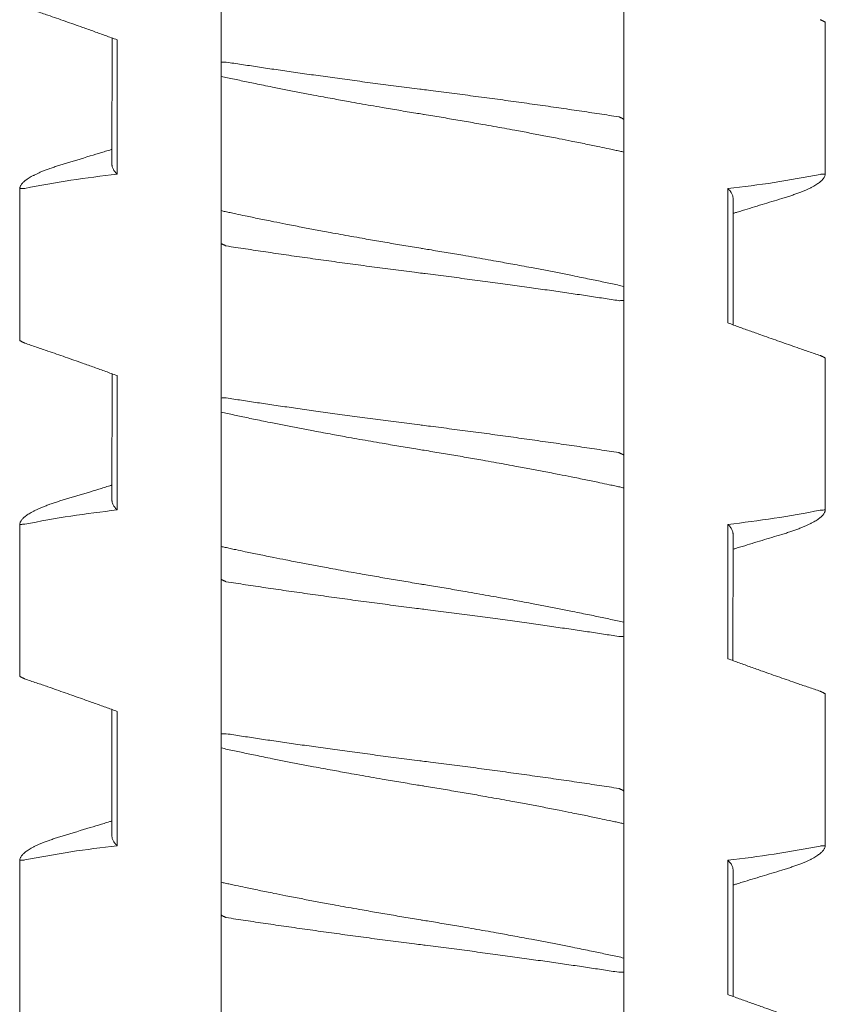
# Model space of a CAD drawing. Header units: millimetres. Extents: x 0 to 594, y 0 to 420.
# Tile 16 of 83: x 116.27 to 121.07, y 163.18 to 169.05. Entities that reach past the tile are written whole.
import ezdxf

# ---------------------------------------------------------------- set-up
doc = ezdxf.new("R2010")
doc.units = ezdxf.units.MM
doc.linetypes.add('K5LT_THIN', pattern=[0])
doc.layers.add('Системный слой', color=7, linetype='Continuous')

# ---------------------------------------------------------------- blocks, each defined once
blk = doc.blocks.new('U1')
at = {"layer": 'Системный слой', "color": 7, "linetype": 'K5LT_THIN', "lineweight": 18}
for p, q in [((117.468, 168.7936), (117.468, 169.715)), ((119.868, 168.4535), (119.868, 169.375)), ((121.0678, 168.1272), (121.0678, 169.0326)), ((116.8184, 168.9386), (116.818, 168.1842)), ((116.8487, 168.1275), (116.8487, 168.9275)), ((117.468, 168.7936), (117.468, 168.7099)), ((117.468, 168.7099), (117.468, 167.9099)), ((119.868, 168.2587), (119.868, 168.4535)), ((119.868, 167.4587), (119.868, 168.2587)), ((116.2683, 167.136), (116.2683, 168.0414)), ((120.4874, 168.041), (120.4874, 167.241)), ((120.518, 167.9843), (120.518, 167.23)), ((117.468, 167.9099), (117.468, 167.715)), ((117.468, 166.7936), (117.468, 167.715)), ((119.868, 167.375), (119.868, 167.4587)), ((119.868, 166.4535), (119.868, 167.375)), ((121.0678, 166.1272), (121.0678, 167.0326)), ((116.8184, 166.9386), (116.818, 166.1842)), ((116.8487, 166.1275), (116.8487, 166.9275)), ((117.468, 166.7936), (117.468, 166.7099)), ((117.468, 166.7099), (117.468, 165.9099)), ((119.868, 166.2587), (119.868, 166.4535)), ((119.868, 165.4587), (119.868, 166.2587)), ((116.2683, 165.136), (116.2683, 166.0414)), ((120.4874, 166.041), (120.4874, 165.241)), ((120.518, 165.9843), (120.5177, 165.23)), ((117.468, 165.9099), (117.468, 165.715)), ((117.468, 164.7936), (117.468, 165.715)), ((119.868, 165.375), (119.868, 165.4587)), ((119.868, 164.4535), (119.868, 165.375)), ((119.868, 164.4535), (119.868, 165.375)), ((121.0678, 164.1272), (121.0678, 165.0326)), ((116.818, 164.9385), (116.818, 164.1842)), ((116.8487, 164.1275), (116.8487, 164.9275)), ((117.468, 164.7936), (117.468, 164.7099)), ((117.468, 164.7099), (117.468, 163.9099)), ((119.868, 164.2587), (119.868, 164.4535)), ((119.868, 163.4587), (119.868, 164.2587)), ((116.2683, 163.136), (116.2683, 164.0414)), ((120.4874, 164.041), (120.4874, 163.241)), ((120.518, 163.9843), (120.518, 163.23)), ((117.468, 163.9099), (117.468, 163.715)), ((117.468, 162.7936), (117.468, 163.715)), ((119.868, 163.375), (119.868, 163.4587)), ((119.868, 162.4535), (119.868, 163.375))]:
    blk.add_line(p, q, dxfattribs=at)
for points, knots in [([(116.8487, 168.9275), (116.826, 168.9358), (116.7804, 168.9523), (116.7118, 168.977), (116.6315, 169.0056), (116.5396, 169.038), (116.4478, 169.07), (116.3674, 169.0977), (116.3213, 169.1135), (116.2983, 169.1213)], [0, 0, 0, 0, 0.124073, 0.24903, 0.374474, 0.562414, 0.749644, 0.874614, 1, 1, 1, 1]), ([(121.0378, 169.0472), (121.0392, 169.0469), (121.0404, 169.0463), (121.0425, 169.0453), (121.0451, 169.044), (121.0478, 169.0427), (121.0503, 169.0415), (121.0526, 169.0404), (121.0551, 169.0392), (121.0583, 169.0376), (121.0623, 169.0356), (121.0657, 169.0339), (121.0675, 169.033), (121.0678, 169.0329), (121.0678, 169.0324)], [0.0207445, 0.0207445, 0.0207445, 0.0207445, 0.0428986, 0.0907392, 0.1467595, 0.1992155, 0.2507977, 0.2972702, 0.3609863, 0.4401095, 0.559582, 0.7441939, 0.8989812, 1, 1, 1, 1]), ([(117.4988, 168.7945), (117.4956, 168.795), (117.4929, 168.7949), (117.4826, 168.7945), (117.4726, 168.7941), (117.468, 168.7936)], [0, 0, 0, 0, 0.3333333, 0.6666667, 0.985248, 0.985248, 0.985248, 0.985248]), ([(119.8373, 168.4688), (119.8183, 168.4717), (119.78, 168.4776), (119.7216, 168.4865), (119.6624, 168.4954), (119.6022, 168.5044), (119.5411, 168.5133), (119.4587, 168.5253), (119.3751, 168.5372), (119.2906, 168.5491), (119.2269, 168.558), (119.163, 168.5668), (119.0989, 168.5755), (119.0347, 168.5841), (118.9705, 168.5926), (118.9063, 168.6011), (118.8423, 168.6094), (118.7787, 168.6176), (118.7206, 168.625), (118.6786, 168.6303), (118.6368, 168.6356), (118.5897, 168.6416), (118.5269, 168.6496), (118.444, 168.6603), (118.3616, 168.6712), (118.28, 168.6821), (118.22, 168.6902), (118.1613, 168.6982), (118.1037, 168.7061), (118.0475, 168.7139), (117.9924, 168.7217), (117.9386, 168.7293), (117.8859, 168.7368), (117.8341, 168.7443), (117.7833, 168.7517), (117.7336, 168.759), (117.6848, 168.7662), (117.637, 168.7734), (117.5901, 168.7805), (117.544, 168.7875), (117.5138, 168.7922), (117.4988, 168.7945)], [0, 0, 0, 0, 0.02634, 0.052775, 0.079301, 0.105956, 0.132697, 0.159533, 0.213259, 0.240091, 0.266892, 0.293663, 0.320386, 0.347081, 0.373754, 0.400414, 0.427032, 0.453584, 0.479965, 0.499738, 0.506229, 0.532478, 0.558829, 0.585011, 0.636668, 0.662151, 0.687116, 0.711701, 0.735673, 0.75939, 0.782546, 0.805391, 0.827824, 0.850167, 0.872198, 0.894027, 0.915535, 0.936929, 0.958083, 0.979105, 1, 1, 1, 1]), ([(117.468, 168.7099), (117.4809, 168.7071), (117.507, 168.7013), (117.547, 168.6927), (117.5879, 168.684), (117.6296, 168.6752), (117.6736, 168.6661), (117.7216, 168.6562), (117.7819, 168.6441), (117.8535, 168.6299), (117.9353, 168.614), (118.0101, 168.5997), (118.0755, 168.5875), (118.129, 168.5776), (118.1793, 168.5684), (118.2337, 168.5586), (118.2939, 168.5479), (118.3601, 168.5362), (118.4212, 168.5256), (118.4769, 168.5161), (118.5271, 168.5076), (118.5774, 168.4992), (118.6244, 168.4914), (118.658, 168.4859), (118.6916, 168.4804), (118.7287, 168.4743), (118.779, 168.466), (118.8292, 168.4575), (118.8792, 168.449), (118.929, 168.4405), (118.9786, 168.4319), (119.0331, 168.4223), (119.0923, 168.4118), (119.1556, 168.4003), (119.2124, 168.39), (119.2627, 168.3807), (119.3067, 168.3724), (119.3496, 168.3643), (119.3926, 168.3561), (119.4371, 168.3475), (119.4913, 168.337), (119.5602, 168.3233), (119.6408, 168.307), (119.7164, 168.2913), (119.7733, 168.2792), (119.8128, 168.2707), (119.8418, 168.2644), (119.8597, 168.2605), (119.868, 168.2587)], [0, 0, 0, 0, 0.019411, 0.038863, 0.058341, 0.077822, 0.097283, 0.118879, 0.142628, 0.177154, 0.211649, 0.246143, 0.269832, 0.291356, 0.31072, 0.330082, 0.35587, 0.381654, 0.407442, 0.426765, 0.446068, 0.465342, 0.484619, 0.499997, 0.503892, 0.523184, 0.542465, 0.561714, 0.580941, 0.600162, 0.619369, 0.638567, 0.663868, 0.688907, 0.713692, 0.731833, 0.74972, 0.767241, 0.784651, 0.803214, 0.823048, 0.853533, 0.892434, 0.93014, 0.957299, 0.973195, 0.987429, 1, 1, 1, 1]), ([(119.868, 168.4535), (119.8688, 168.4539), (119.8676, 168.4545), (119.8656, 168.4555), (119.8631, 168.4568), (119.8604, 168.4582), (119.858, 168.4594), (119.8557, 168.4606), (119.8531, 168.4619), (119.8499, 168.4635), (119.8458, 168.4655), (119.8422, 168.4673), (119.8404, 168.4682), (119.8401, 168.4684), (119.8373, 168.4688)], [0.0207323, 0.0207323, 0.0207323, 0.0207323, 0.0428738, 0.090708, 0.1467338, 0.1992065, 0.2507101, 0.2970708, 0.3612253, 0.4410496, 0.5612877, 0.7459777, 0.9001489, 1, 1, 1, 1]), ([(116.818, 168.2753), (116.8163, 168.2747), (116.8146, 168.2742), (116.8101, 168.2728), (116.8073, 168.272), (116.799, 168.2694), (116.7934, 168.2677), (116.7768, 168.2626), (116.7658, 168.2592), (116.7328, 168.2491), (116.7109, 168.2424), (116.635, 168.2193), (116.5811, 168.203), (116.527, 168.1867)], [11.668371, 11.668371, 11.668371, 11.668371, 11.868438, 11.868438, 12.194178, 12.194178, 12.84566, 12.84566, 14.138115, 14.138115, 16.702012, 16.702012, 23, 23, 23, 23]), ([(116.527, 168.1867), (116.5227, 168.1855), (116.5089, 168.1813), (116.4865, 168.1742), (116.4608, 168.1655), (116.4369, 168.157), (116.4148, 168.1486), (116.3944, 168.1402), (116.376, 168.1321), (116.3592, 168.1242), (116.3442, 168.1164), (116.3307, 168.1088), (116.3188, 168.1014), (116.3083, 168.0942), (116.2992, 168.0871), (116.2913, 168.0802), (116.2846, 168.0734), (116.2792, 168.0668), (116.2748, 168.0602), (116.2716, 168.0538), (116.2693, 168.0476), (116.2685, 168.0434), (116.2683, 168.0414)], [0.5557901, 0.5557901, 0.5557901, 0.5557901, 0.5672669, 0.5931801, 0.618826, 0.6440771, 0.6692086, 0.6938628, 0.7181537, 0.7418202, 0.7652278, 0.7880288, 0.8104721, 0.8324306, 0.8542614, 0.8757324, 0.8969768, 0.9178788, 0.9386677, 0.9592262, 0.9796666, 1, 1, 1, 1]), ([(116.8487, 168.1275), (116.8455, 168.1305), (116.8397, 168.1365), (116.8324, 168.1454), (116.8267, 168.1542), (116.8224, 168.1627), (116.8195, 168.1711), (116.8183, 168.1783), (116.818, 168.1826), (116.818, 168.1843)], [0, 0, 0, 0, 0.0203909, 0.0406136, 0.0606482, 0.0803478, 0.0997845, 0.1189127, 0.1306792, 0.1306792, 0.1306792, 0.1306792]), ([(120.8091, 167.9818), (120.8134, 167.9831), (120.8272, 167.9873), (120.8495, 167.9944), (120.8752, 168.003), (120.8992, 168.0116), (120.9213, 168.02), (120.9416, 168.0283), (120.9601, 168.0364), (120.9768, 168.0444), (120.9919, 168.0522), (121.0053, 168.0597), (121.0172, 168.0671), (121.0277, 168.0744), (121.0369, 168.0814), (121.0448, 168.0884), (121.0514, 168.0951), (121.0569, 168.1018), (121.0612, 168.1083), (121.0645, 168.1147), (121.0667, 168.121), (121.0675, 168.1251), (121.0678, 168.1272)], [0.5557904, 0.5557904, 0.5557904, 0.5557904, 0.5672667, 0.5931799, 0.6188258, 0.6440769, 0.6692083, 0.6938626, 0.7181535, 0.74182, 0.7652276, 0.7880287, 0.8104719, 0.8324304, 0.8542613, 0.8757323, 0.8969767, 0.9178787, 0.9386677, 0.9592261, 0.9796666, 1, 1, 1, 1]), ([(121.0678, 168.1272), (121.0673, 168.1276), (121.0652, 168.1275), (121.0568, 168.1271), (121.047, 168.1265), (121.0409, 168.1262), (121.0378, 168.1258)], [0.026408, 0.026408, 0.026408, 0.026408, 0.3180852, 0.6361704, 0.8583926, 0.9852369, 0.9852369, 0.9852369, 0.9852369]), ([(116.2683, 168.0414), (116.2688, 168.0409), (116.2709, 168.041), (116.2792, 168.0415), (116.2891, 168.042), (116.2952, 168.0424), (116.2983, 168.0428)], [0.0263195, 0.0263195, 0.0263195, 0.0263195, 0.3181086, 0.6362172, 0.8584394, 0.9852407, 0.9852407, 0.9852407, 0.9852407]), ([(120.4874, 168.041), (120.4906, 168.038), (120.4964, 168.032), (120.5037, 168.0231), (120.5094, 168.0144), (120.5137, 168.0058), (120.5165, 167.9975), (120.5178, 167.9903), (120.518, 167.9859), (120.518, 167.9843)], [0, 0, 0, 0, 0.0203909, 0.0406136, 0.0606482, 0.0803478, 0.0997845, 0.1189127, 0.1306791, 0.1306791, 0.1306791, 0.1306791]), ([(120.8091, 167.9818), (120.7696, 167.9699), (120.7302, 167.9581), (120.6513, 167.9342), (120.612, 167.9222), (120.5625, 167.907), (120.5524, 167.9039), (120.5362, 167.8989), (120.5302, 167.8971), (120.5221, 167.8946), (120.5201, 167.8939), (120.518, 167.8933)], [0, 0, 0, 0, 4.6, 4.6, 9.2, 9.2, 10.386752, 10.386752, 11.093078, 11.093078, 11.33163, 11.33163, 11.33163, 11.33163]), ([(119.868, 167.4587), (119.8552, 167.4615), (119.8291, 167.4672), (119.7891, 167.4759), (119.7482, 167.4846), (119.7065, 167.4934), (119.6625, 167.5025), (119.6145, 167.5123), (119.5542, 167.5245), (119.4826, 167.5387), (119.4008, 167.5546), (119.326, 167.5688), (119.2606, 167.5811), (119.2071, 167.5909), (119.1567, 167.6001), (119.1024, 167.61), (119.0421, 167.6207), (118.9759, 167.6323), (118.9149, 167.6429), (118.8592, 167.6524), (118.8089, 167.6609), (118.7586, 167.6694), (118.7117, 167.6771), (118.678, 167.6826), (118.6444, 167.6881), (118.6074, 167.6942), (118.5571, 167.7026), (118.5069, 167.711), (118.4569, 167.7195), (118.4071, 167.7281), (118.3575, 167.7367), (118.3029, 167.7463), (118.2438, 167.7568), (118.1804, 167.7682), (118.1236, 167.7786), (118.0733, 167.7879), (118.0294, 167.7961), (117.9865, 167.8042), (117.9434, 167.8125), (117.899, 167.821), (117.8448, 167.8316), (117.7758, 167.8453), (117.6952, 167.8616), (117.6197, 167.8772), (117.5627, 167.8893), (117.5232, 167.8978), (117.4943, 167.9041), (117.4764, 167.9081), (117.468, 167.9099)], [0, 0, 0, 0, 0.019411, 0.038863, 0.058341, 0.077822, 0.097283, 0.118879, 0.142628, 0.177154, 0.211649, 0.246143, 0.269832, 0.291356, 0.31072, 0.330082, 0.35587, 0.381654, 0.407442, 0.426765, 0.446068, 0.465342, 0.484619, 0.499997, 0.503892, 0.523184, 0.542465, 0.561714, 0.580941, 0.600162, 0.619369, 0.638567, 0.663868, 0.688906, 0.713692, 0.731833, 0.74972, 0.767241, 0.784651, 0.803214, 0.823048, 0.853533, 0.892434, 0.93014, 0.957299, 0.973195, 0.987429, 1, 1, 1, 1]), ([(117.468, 167.715), (117.4673, 167.7146), (117.4684, 167.7141), (117.4705, 167.713), (117.473, 167.7117), (117.4757, 167.7103), (117.4781, 167.7091), (117.4804, 167.708), (117.4829, 167.7067), (117.4862, 167.7051), (117.4903, 167.703), (117.4939, 167.7013), (117.4957, 167.7004), (117.496, 167.7002), (117.4988, 167.6998)], [0.0207322, 0.0207322, 0.0207322, 0.0207322, 0.0428736, 0.0907077, 0.1467332, 0.1992058, 0.2507092, 0.2970699, 0.3612239, 0.4410476, 0.5612847, 0.7459734, 0.9001456, 1, 1, 1, 1]), ([(117.4988, 167.6998), (117.5178, 167.6968), (117.5561, 167.6909), (117.6144, 167.6821), (117.6737, 167.6732), (117.7339, 167.6642), (117.7949, 167.6552), (117.8773, 167.6433), (117.961, 167.6313), (118.0455, 167.6195), (118.1092, 167.6106), (118.1731, 167.6018), (118.2372, 167.5931), (118.3014, 167.5845), (118.3656, 167.5759), (118.4298, 167.5675), (118.4938, 167.5591), (118.5574, 167.5509), (118.6155, 167.5435), (118.6574, 167.5382), (118.6993, 167.533), (118.7464, 167.527), (118.8091, 167.519), (118.8921, 167.5082), (118.9745, 167.4974), (119.0561, 167.4865), (119.116, 167.4784), (119.1747, 167.4704), (119.2323, 167.4625), (119.2886, 167.4546), (119.3437, 167.4469), (119.3974, 167.4393), (119.4502, 167.4317), (119.5019, 167.4243), (119.5527, 167.4169), (119.6025, 167.4096), (119.6513, 167.4023), (119.6991, 167.3952), (119.746, 167.3881), (119.792, 167.381), (119.8223, 167.3764), (119.8373, 167.3741)], [0, 0, 0, 0, 0.02634, 0.052775, 0.079301, 0.105956, 0.132697, 0.159533, 0.213258, 0.240091, 0.266892, 0.293663, 0.320386, 0.347081, 0.373754, 0.400414, 0.427032, 0.453584, 0.479965, 0.499737, 0.506229, 0.532478, 0.558829, 0.585011, 0.636668, 0.662151, 0.687116, 0.711701, 0.735673, 0.75939, 0.782546, 0.805391, 0.827824, 0.850167, 0.872198, 0.894026, 0.915535, 0.936929, 0.958083, 0.979105, 1, 1, 1, 1]), ([(119.8373, 167.3741), (119.8405, 167.3736), (119.8431, 167.3737), (119.8535, 167.3741), (119.8635, 167.3745), (119.868, 167.375)], [0, 0, 0, 0, 0.3333333, 0.6666667, 0.9852483, 0.9852483, 0.9852483, 0.9852483]), ([(120.4874, 167.241), (120.5101, 167.2328), (120.5557, 167.2162), (120.6242, 167.1916), (120.7046, 167.1629), (120.7964, 167.1306), (120.8883, 167.0986), (120.9687, 167.0709), (121.0147, 167.0551), (121.0378, 167.0472)], [0, 0, 0, 0, 0.124073, 0.24903, 0.374474, 0.562414, 0.749644, 0.874614, 1, 1, 1, 1]), ([(116.2983, 167.1213), (116.2969, 167.1217), (116.2957, 167.1223), (116.2936, 167.1233), (116.291, 167.1245), (116.2882, 167.1259), (116.2858, 167.1271), (116.2835, 167.1282), (116.281, 167.1294), (116.2778, 167.131), (116.2738, 167.133), (116.2703, 167.1347), (116.2686, 167.1356), (116.2682, 167.1357), (116.2683, 167.1361)], [0.0207454, 0.0207454, 0.0207454, 0.0207454, 0.0429009, 0.0907443, 0.1467682, 0.1992273, 0.2508119, 0.2972862, 0.3610031, 0.4401273, 0.5596023, 0.7442163, 0.8989973, 1, 1, 1, 1]), ([(116.8487, 166.9275), (116.826, 166.9358), (116.7804, 166.9523), (116.7118, 166.977), (116.6315, 167.0056), (116.5396, 167.038), (116.4478, 167.07), (116.3674, 167.0977), (116.3213, 167.1135), (116.2983, 167.1213)], [0, 0, 0, 0, 0.124073, 0.24903, 0.374474, 0.562414, 0.749644, 0.874614, 1, 1, 1, 1]), ([(121.0378, 167.0472), (121.0392, 167.0469), (121.0404, 167.0463), (121.0425, 167.0453), (121.0451, 167.044), (121.0478, 167.0427), (121.0503, 167.0415), (121.0526, 167.0404), (121.0551, 167.0392), (121.0583, 167.0376), (121.0623, 167.0356), (121.0657, 167.0339), (121.0675, 167.033), (121.0678, 167.0329), (121.0678, 167.0324)], [0.0207443, 0.0207443, 0.0207443, 0.0207443, 0.0428983, 0.0907386, 0.1467586, 0.1992144, 0.2507963, 0.2972685, 0.3609843, 0.4401071, 0.559579, 0.7441903, 0.8989786, 1, 1, 1, 1]), ([(117.4988, 166.7945), (117.4956, 166.795), (117.4929, 166.7949), (117.4826, 166.7945), (117.4726, 166.7941), (117.468, 166.7936)], [0, 0, 0, 0, 0.3333333, 0.6666667, 0.9852484, 0.9852484, 0.9852484, 0.9852484]), ([(119.8373, 166.4688), (119.8183, 166.4717), (119.78, 166.4776), (119.7216, 166.4865), (119.6624, 166.4954), (119.6022, 166.5044), (119.5411, 166.5133), (119.4587, 166.5253), (119.3751, 166.5372), (119.2906, 166.5491), (119.2269, 166.558), (119.163, 166.5668), (119.0989, 166.5755), (119.0347, 166.5841), (118.9705, 166.5926), (118.9063, 166.6011), (118.8423, 166.6094), (118.7787, 166.6176), (118.7206, 166.625), (118.6786, 166.6303), (118.6368, 166.6356), (118.5897, 166.6416), (118.5269, 166.6496), (118.444, 166.6603), (118.3616, 166.6712), (118.28, 166.6821), (118.22, 166.6902), (118.1613, 166.6982), (118.1037, 166.7061), (118.0475, 166.7139), (117.9924, 166.7217), (117.9386, 166.7293), (117.8859, 166.7368), (117.8341, 166.7443), (117.7833, 166.7517), (117.7336, 166.759), (117.6848, 166.7662), (117.637, 166.7734), (117.5901, 166.7805), (117.544, 166.7875), (117.5138, 166.7922), (117.4988, 166.7945)], [0, 0, 0, 0, 0.02634, 0.052775, 0.079301, 0.105956, 0.132697, 0.159533, 0.213258, 0.240091, 0.266892, 0.293663, 0.320386, 0.347081, 0.373754, 0.400413, 0.427032, 0.453584, 0.479964, 0.499738, 0.506229, 0.532478, 0.558829, 0.585011, 0.636668, 0.662151, 0.687116, 0.711701, 0.735673, 0.75939, 0.782546, 0.805391, 0.827824, 0.850167, 0.872198, 0.894026, 0.915535, 0.936929, 0.958083, 0.979105, 1, 1, 1, 1]), ([(117.468, 166.7099), (117.4809, 166.7071), (117.507, 166.7013), (117.547, 166.6927), (117.5879, 166.684), (117.6296, 166.6752), (117.6736, 166.6661), (117.7216, 166.6562), (117.7819, 166.6441), (117.8535, 166.6299), (117.9353, 166.614), (118.0101, 166.5997), (118.0755, 166.5875), (118.129, 166.5776), (118.1793, 166.5684), (118.2337, 166.5586), (118.2939, 166.5479), (118.3601, 166.5362), (118.4212, 166.5256), (118.4769, 166.5161), (118.5271, 166.5076), (118.5774, 166.4992), (118.6244, 166.4914), (118.658, 166.4859), (118.6916, 166.4804), (118.7287, 166.4743), (118.779, 166.466), (118.8292, 166.4575), (118.8792, 166.449), (118.929, 166.4405), (118.9786, 166.4319), (119.0331, 166.4223), (119.0923, 166.4118), (119.1556, 166.4003), (119.2124, 166.39), (119.2627, 166.3807), (119.3067, 166.3724), (119.3496, 166.3643), (119.3926, 166.3561), (119.4371, 166.3475), (119.4913, 166.337), (119.5602, 166.3233), (119.6408, 166.307), (119.7164, 166.2913), (119.7733, 166.2792), (119.8128, 166.2707), (119.8418, 166.2644), (119.8597, 166.2605), (119.868, 166.2587)], [0, 0, 0, 0, 0.019411, 0.038863, 0.058341, 0.077822, 0.097283, 0.118879, 0.142628, 0.177154, 0.211649, 0.246143, 0.269832, 0.291356, 0.31072, 0.330082, 0.35587, 0.381654, 0.407442, 0.426765, 0.446068, 0.465342, 0.484619, 0.499997, 0.503892, 0.523184, 0.542465, 0.561714, 0.580941, 0.600162, 0.619369, 0.638567, 0.663868, 0.688906, 0.713692, 0.731833, 0.74972, 0.767241, 0.784651, 0.803214, 0.823048, 0.853533, 0.892434, 0.93014, 0.957299, 0.973195, 0.987429, 1, 1, 1, 1]), ([(119.868, 166.4535), (119.8688, 166.4539), (119.8676, 166.4545), (119.8656, 166.4555), (119.8631, 166.4568), (119.8604, 166.4582), (119.858, 166.4594), (119.8557, 166.4606), (119.8531, 166.4619), (119.8499, 166.4635), (119.8458, 166.4655), (119.8422, 166.4673), (119.8404, 166.4682), (119.8401, 166.4684), (119.8373, 166.4688)], [0.0207324, 0.0207324, 0.0207324, 0.0207324, 0.0428739, 0.0907083, 0.1467342, 0.1992071, 0.2507108, 0.2970718, 0.3612265, 0.4410513, 0.5612899, 0.7459803, 0.9001508, 1, 1, 1, 1]), ([(116.818, 166.2753), (116.8164, 166.2747), (116.8147, 166.2742), (116.8102, 166.2729), (116.8075, 166.272), (116.7992, 166.2695), (116.7937, 166.2678), (116.7773, 166.2627), (116.7663, 166.2594), (116.7337, 166.2494), (116.7119, 166.2427), (116.6359, 166.2196), (116.5815, 166.2031), (116.527, 166.1867)], [11.66837, 11.66837, 11.66837, 11.66837, 11.865333, 11.865333, 12.187969, 12.187969, 12.833242, 12.833242, 14.113379, 14.113379, 16.65284, 16.65284, 23, 23, 23, 23]), ([(116.527, 166.1867), (116.5227, 166.1855), (116.5089, 166.1813), (116.4865, 166.1742), (116.4608, 166.1655), (116.4369, 166.157), (116.4148, 166.1486), (116.3944, 166.1402), (116.376, 166.1321), (116.3592, 166.1242), (116.3442, 166.1164), (116.3307, 166.1088), (116.3188, 166.1014), (116.3083, 166.0942), (116.2992, 166.0871), (116.2913, 166.0802), (116.2846, 166.0734), (116.2792, 166.0668), (116.2748, 166.0602), (116.2716, 166.0538), (116.2693, 166.0476), (116.2685, 166.0434), (116.2683, 166.0414)], [0.55579, 0.55579, 0.55579, 0.55579, 0.5672668, 0.59318, 0.618826, 0.644077, 0.6692085, 0.6938627, 0.7181536, 0.7418201, 0.7652277, 0.7880288, 0.810472, 0.8324305, 0.8542614, 0.8757324, 0.8969768, 0.9178788, 0.9386677, 0.9592261, 0.9796666, 1, 1, 1, 1]), ([(116.8487, 166.1275), (116.8455, 166.1305), (116.8397, 166.1365), (116.8324, 166.1454), (116.8267, 166.1542), (116.8224, 166.1627), (116.8195, 166.1711), (116.8183, 166.1783), (116.818, 166.1826), (116.818, 166.1843)], [0, 0, 0, 0, 0.0203909, 0.0406136, 0.0606482, 0.0803478, 0.0997845, 0.1189127, 0.1306791, 0.1306791, 0.1306791, 0.1306791]), ([(120.8091, 165.9818), (120.8134, 165.9831), (120.8272, 165.9873), (120.8495, 165.9944), (120.8752, 166.003), (120.8992, 166.0116), (120.9213, 166.02), (120.9416, 166.0283), (120.9601, 166.0364), (120.9768, 166.0444), (120.9919, 166.0522), (121.0053, 166.0597), (121.0172, 166.0671), (121.0277, 166.0744), (121.0369, 166.0814), (121.0448, 166.0884), (121.0514, 166.0951), (121.0569, 166.1018), (121.0612, 166.1083), (121.0645, 166.1147), (121.0667, 166.121), (121.0675, 166.1251), (121.0678, 166.1272)], [0.5557902, 0.5557902, 0.5557902, 0.5557902, 0.5672666, 0.5931798, 0.6188257, 0.6440768, 0.6692083, 0.6938625, 0.7181534, 0.7418199, 0.7652275, 0.7880286, 0.8104719, 0.8324304, 0.8542613, 0.8757323, 0.8969767, 0.9178787, 0.9386676, 0.9592261, 0.9796666, 1, 1, 1, 1]), ([(121.0678, 166.1272), (121.0673, 166.1276), (121.0652, 166.1275), (121.0568, 166.1271), (121.047, 166.1265), (121.0409, 166.1262), (121.0378, 166.1258)], [0.0264039, 0.0264039, 0.0264039, 0.0264039, 0.3181006, 0.6362011, 0.8584233, 0.9852372, 0.9852372, 0.9852372, 0.9852372]), ([(116.2683, 166.0414), (116.2688, 166.0409), (116.2709, 166.041), (116.2792, 166.0415), (116.2891, 166.042), (116.2952, 166.0424), (116.2983, 166.0428)], [0.0263147, 0.0263147, 0.0263147, 0.0263147, 0.3181095, 0.636219, 0.8584413, 0.9852409, 0.9852409, 0.9852409, 0.9852409]), ([(120.4874, 166.041), (120.4906, 166.038), (120.4964, 166.032), (120.5037, 166.0231), (120.5094, 166.0144), (120.5137, 166.0058), (120.5165, 165.9975), (120.5178, 165.9903), (120.518, 165.9859), (120.518, 165.9843)], [0, 0, 0, 0, 0.0203909, 0.0406136, 0.0606482, 0.0803478, 0.0997844, 0.1189127, 0.1306791, 0.1306791, 0.1306791, 0.1306791]), ([(120.8091, 165.9818), (120.7696, 165.9699), (120.7302, 165.9581), (120.6513, 165.9342), (120.612, 165.9222), (120.5626, 165.907), (120.5525, 165.9039), (120.5364, 165.899), (120.5303, 165.8971), (120.5222, 165.8946), (120.5201, 165.8939), (120.518, 165.8933)], [0, 0, 0, 0, 4.6, 4.6, 9.2, 9.2, 10.376388, 10.376388, 11.089574, 11.089574, 11.331629, 11.331629, 11.331629, 11.331629]), ([(119.868, 165.4587), (119.8552, 165.4615), (119.8291, 165.4672), (119.7891, 165.4759), (119.7482, 165.4846), (119.7065, 165.4934), (119.6625, 165.5025), (119.6145, 165.5123), (119.5542, 165.5245), (119.4826, 165.5387), (119.4008, 165.5546), (119.326, 165.5688), (119.2606, 165.5811), (119.2071, 165.5909), (119.1567, 165.6001), (119.1024, 165.61), (119.0421, 165.6207), (118.9759, 165.6323), (118.9149, 165.6429), (118.8592, 165.6524), (118.8089, 165.6609), (118.7586, 165.6694), (118.7117, 165.6771), (118.678, 165.6826), (118.6444, 165.6881), (118.6074, 165.6942), (118.5571, 165.7026), (118.5069, 165.711), (118.4569, 165.7195), (118.4071, 165.7281), (118.3575, 165.7367), (118.3029, 165.7463), (118.2438, 165.7568), (118.1804, 165.7682), (118.1236, 165.7786), (118.0733, 165.7879), (118.0294, 165.7961), (117.9865, 165.8042), (117.9434, 165.8125), (117.899, 165.821), (117.8448, 165.8316), (117.7758, 165.8453), (117.6952, 165.8616), (117.6197, 165.8772), (117.5627, 165.8893), (117.5232, 165.8978), (117.4943, 165.9041), (117.4764, 165.9081), (117.468, 165.9099)], [0, 0, 0, 0, 0.019411, 0.038863, 0.058341, 0.077822, 0.097283, 0.118879, 0.142628, 0.177154, 0.211649, 0.246143, 0.269832, 0.291356, 0.31072, 0.330082, 0.35587, 0.381654, 0.407442, 0.426765, 0.446068, 0.465342, 0.484619, 0.499997, 0.503892, 0.523184, 0.542465, 0.561714, 0.580941, 0.600162, 0.619369, 0.638567, 0.663868, 0.688907, 0.713692, 0.731833, 0.74972, 0.767241, 0.784651, 0.803214, 0.823048, 0.853533, 0.892434, 0.93014, 0.957299, 0.973195, 0.987429, 1, 1, 1, 1]), ([(117.468, 165.715), (117.4673, 165.7146), (117.4684, 165.7141), (117.4705, 165.713), (117.473, 165.7117), (117.4757, 165.7103), (117.4781, 165.7091), (117.4804, 165.708), (117.4829, 165.7067), (117.4862, 165.7051), (117.4903, 165.703), (117.4939, 165.7013), (117.4957, 165.7004), (117.496, 165.7002), (117.4988, 165.6998)], [0.0207323, 0.0207323, 0.0207323, 0.0207323, 0.0428738, 0.0907081, 0.1467339, 0.1992067, 0.2507103, 0.2970711, 0.3612256, 0.44105, 0.5612883, 0.7459784, 0.9001494, 1, 1, 1, 1]), ([(117.4988, 165.6998), (117.5178, 165.6968), (117.5561, 165.6909), (117.6144, 165.6821), (117.6737, 165.6732), (117.7339, 165.6642), (117.7949, 165.6552), (117.8773, 165.6433), (117.961, 165.6313), (118.0455, 165.6195), (118.1092, 165.6106), (118.1731, 165.6018), (118.2372, 165.5931), (118.3014, 165.5845), (118.3656, 165.5759), (118.4298, 165.5675), (118.4938, 165.5591), (118.5574, 165.5509), (118.6155, 165.5435), (118.6574, 165.5382), (118.6993, 165.533), (118.7464, 165.527), (118.8091, 165.519), (118.8921, 165.5082), (118.9745, 165.4974), (119.0561, 165.4865), (119.116, 165.4784), (119.1747, 165.4704), (119.2323, 165.4625), (119.2886, 165.4546), (119.3437, 165.4469), (119.3974, 165.4393), (119.4502, 165.4317), (119.5019, 165.4243), (119.5527, 165.4169), (119.6025, 165.4096), (119.6513, 165.4023), (119.6991, 165.3952), (119.746, 165.3881), (119.792, 165.381), (119.8223, 165.3764), (119.8373, 165.3741)], [0, 0, 0, 0, 0.02634, 0.052775, 0.079301, 0.105956, 0.132697, 0.159533, 0.213258, 0.240091, 0.266892, 0.293663, 0.320386, 0.347081, 0.373754, 0.400413, 0.427032, 0.453584, 0.479964, 0.499737, 0.506229, 0.532478, 0.558829, 0.585011, 0.636668, 0.662151, 0.687116, 0.711701, 0.735673, 0.75939, 0.782546, 0.805391, 0.827824, 0.850167, 0.872198, 0.894026, 0.915535, 0.936929, 0.958083, 0.979105, 1, 1, 1, 1]), ([(119.8373, 165.3741), (119.8405, 165.3736), (119.8431, 165.3737), (119.8535, 165.3741), (119.8635, 165.3745), (119.868, 165.375)], [0, 0, 0, 0, 0.3333333, 0.6666667, 0.9852484, 0.9852484, 0.9852484, 0.9852484]), ([(120.4874, 165.241), (120.5101, 165.2328), (120.5557, 165.2162), (120.6242, 165.1916), (120.7046, 165.1629), (120.7964, 165.1306), (120.8883, 165.0986), (120.9687, 165.0709), (121.0147, 165.0551), (121.0378, 165.0472)], [0, 0, 0, 0, 0.124073, 0.24903, 0.374474, 0.562414, 0.749644, 0.874614, 1, 1, 1, 1]), ([(116.2983, 165.1213), (116.2969, 165.1217), (116.2957, 165.1223), (116.2936, 165.1233), (116.291, 165.1245), (116.2882, 165.1259), (116.2858, 165.1271), (116.2835, 165.1282), (116.281, 165.1294), (116.2778, 165.131), (116.2738, 165.133), (116.2703, 165.1347), (116.2686, 165.1356), (116.2682, 165.1357), (116.2683, 165.1361)], [0.0207455, 0.0207455, 0.0207455, 0.0207455, 0.0429012, 0.0907449, 0.1467691, 0.1992285, 0.2508135, 0.297288, 0.3610052, 0.4401298, 0.5596054, 0.7442199, 0.899, 1, 1, 1, 1]), ([(116.8487, 164.9275), (116.826, 164.9358), (116.7804, 164.9523), (116.7118, 164.977), (116.6315, 165.0056), (116.5396, 165.038), (116.4478, 165.07), (116.3674, 165.0977), (116.3213, 165.1135), (116.2983, 165.1213)], [0, 0, 0, 0, 0.124073, 0.24903, 0.374474, 0.562414, 0.749644, 0.874614, 1, 1, 1, 1]), ([(121.0378, 165.0472), (121.0392, 165.0469), (121.0404, 165.0463), (121.0425, 165.0453), (121.0451, 165.044), (121.0478, 165.0427), (121.0503, 165.0415), (121.0526, 165.0404), (121.0551, 165.0392), (121.0583, 165.0376), (121.0623, 165.0356), (121.0657, 165.0339), (121.0675, 165.033), (121.0678, 165.0329), (121.0678, 165.0324)], [0.0207445, 0.0207445, 0.0207445, 0.0207445, 0.0428986, 0.0907392, 0.1467596, 0.1992156, 0.2507979, 0.2972703, 0.3609865, 0.4401097, 0.5595823, 0.7441943, 0.8989815, 1, 1, 1, 1]), ([(117.4988, 164.7945), (117.4956, 164.795), (117.4929, 164.7949), (117.4826, 164.7945), (117.4726, 164.7941), (117.468, 164.7936)], [0, 0, 0, 0, 0.3333333, 0.6666667, 0.985248, 0.985248, 0.985248, 0.985248]), ([(119.8373, 164.4688), (119.8183, 164.4717), (119.78, 164.4776), (119.7216, 164.4865), (119.6624, 164.4954), (119.6022, 164.5044), (119.5411, 164.5133), (119.4587, 164.5253), (119.3751, 164.5372), (119.2906, 164.5491), (119.2269, 164.558), (119.163, 164.5668), (119.0989, 164.5755), (119.0347, 164.5841), (118.9705, 164.5926), (118.9063, 164.6011), (118.8423, 164.6094), (118.7787, 164.6176), (118.7206, 164.625), (118.6786, 164.6303), (118.6368, 164.6356), (118.5897, 164.6416), (118.5269, 164.6496), (118.444, 164.6603), (118.3616, 164.6712), (118.28, 164.6821), (118.22, 164.6902), (118.1613, 164.6982), (118.1037, 164.7061), (118.0475, 164.7139), (117.9924, 164.7217), (117.9386, 164.7293), (117.8859, 164.7368), (117.8341, 164.7443), (117.7833, 164.7517), (117.7336, 164.759), (117.6848, 164.7662), (117.637, 164.7734), (117.5901, 164.7805), (117.544, 164.7875), (117.5138, 164.7922), (117.4988, 164.7945)], [0, 0, 0, 0, 0.02634, 0.052775, 0.079301, 0.105956, 0.132697, 0.159533, 0.213259, 0.240091, 0.266892, 0.293663, 0.320386, 0.347081, 0.373754, 0.400414, 0.427032, 0.453584, 0.479965, 0.499738, 0.506229, 0.532478, 0.558829, 0.585011, 0.636668, 0.662151, 0.687116, 0.711701, 0.735673, 0.75939, 0.782546, 0.805391, 0.827824, 0.850167, 0.872198, 0.894027, 0.915535, 0.936929, 0.958083, 0.979105, 1, 1, 1, 1]), ([(117.468, 164.7099), (117.4809, 164.7071), (117.507, 164.7013), (117.547, 164.6927), (117.5879, 164.684), (117.6296, 164.6752), (117.6736, 164.6661), (117.7216, 164.6562), (117.7819, 164.6441), (117.8535, 164.6299), (117.9353, 164.614), (118.0101, 164.5997), (118.0755, 164.5875), (118.129, 164.5776), (118.1793, 164.5684), (118.2337, 164.5586), (118.2939, 164.5479), (118.3601, 164.5362), (118.4212, 164.5256), (118.4769, 164.5161), (118.5271, 164.5076), (118.5774, 164.4992), (118.6244, 164.4914), (118.658, 164.4859), (118.6916, 164.4804), (118.7287, 164.4743), (118.779, 164.466), (118.8292, 164.4575), (118.8792, 164.449), (118.929, 164.4405), (118.9786, 164.4319), (119.0331, 164.4223), (119.0923, 164.4118), (119.1556, 164.4003), (119.2124, 164.39), (119.2627, 164.3807), (119.3067, 164.3724), (119.3496, 164.3643), (119.3926, 164.3561), (119.4371, 164.3475), (119.4913, 164.337), (119.5602, 164.3233), (119.6408, 164.307), (119.7164, 164.2913), (119.7733, 164.2792), (119.8128, 164.2707), (119.8418, 164.2644), (119.8597, 164.2605), (119.868, 164.2587)], [0, 0, 0, 0, 0.019411, 0.038863, 0.058341, 0.077822, 0.097283, 0.118879, 0.142628, 0.177154, 0.211649, 0.246143, 0.269832, 0.291356, 0.31072, 0.330082, 0.35587, 0.381654, 0.407442, 0.426765, 0.446068, 0.465342, 0.484619, 0.499997, 0.503892, 0.523184, 0.542465, 0.561714, 0.580941, 0.600162, 0.619369, 0.638567, 0.663868, 0.688907, 0.713692, 0.731833, 0.74972, 0.767241, 0.784651, 0.803214, 0.823048, 0.853533, 0.892434, 0.93014, 0.957299, 0.973195, 0.987429, 1, 1, 1, 1]), ([(119.868, 164.4535), (119.8688, 164.4539), (119.8676, 164.4545), (119.8656, 164.4555), (119.8631, 164.4568), (119.8604, 164.4582), (119.858, 164.4594), (119.8557, 164.4606), (119.8531, 164.4619), (119.8499, 164.4635), (119.8458, 164.4655), (119.8422, 164.4673), (119.8404, 164.4682), (119.8401, 164.4684), (119.8373, 164.4688)], [0.0207323, 0.0207323, 0.0207323, 0.0207323, 0.0428738, 0.090708, 0.1467337, 0.1992064, 0.25071, 0.2970707, 0.3612251, 0.4410494, 0.5612874, 0.7459774, 0.9001487, 1, 1, 1, 1]), ([(116.818, 164.2753), (116.8163, 164.2747), (116.8146, 164.2742), (116.8101, 164.2728), (116.8073, 164.272), (116.799, 164.2694), (116.7934, 164.2677), (116.7768, 164.2626), (116.7658, 164.2592), (116.7328, 164.2491), (116.7109, 164.2424), (116.635, 164.2193), (116.5811, 164.203), (116.527, 164.1867)], [11.668371, 11.668371, 11.668371, 11.668371, 11.868438, 11.868438, 12.194178, 12.194178, 12.84566, 12.84566, 14.138116, 14.138116, 16.702012, 16.702012, 23, 23, 23, 23]), ([(116.527, 164.1867), (116.5227, 164.1855), (116.5089, 164.1813), (116.4865, 164.1742), (116.4608, 164.1655), (116.4369, 164.157), (116.4148, 164.1486), (116.3944, 164.1402), (116.376, 164.1321), (116.3592, 164.1242), (116.3442, 164.1164), (116.3307, 164.1088), (116.3188, 164.1014), (116.3083, 164.0942), (116.2992, 164.0871), (116.2913, 164.0802), (116.2846, 164.0734), (116.2792, 164.0668), (116.2748, 164.0602), (116.2716, 164.0538), (116.2693, 164.0476), (116.2685, 164.0434), (116.2683, 164.0414)], [0.5557898, 0.5557898, 0.5557898, 0.5557898, 0.5672668, 0.5931799, 0.6188259, 0.644077, 0.6692084, 0.6938627, 0.7181536, 0.7418201, 0.7652277, 0.7880287, 0.810472, 0.8324305, 0.8542614, 0.8757324, 0.8969768, 0.9178788, 0.9386677, 0.9592261, 0.9796666, 1, 1, 1, 1]), ([(116.8487, 164.1275), (116.8455, 164.1305), (116.8397, 164.1365), (116.8324, 164.1454), (116.8267, 164.1542), (116.8224, 164.1627), (116.8195, 164.1711), (116.8183, 164.1783), (116.818, 164.1826), (116.818, 164.1843)], [0, 0, 0, 0, 0.0203909, 0.0406136, 0.0606482, 0.0803478, 0.0997845, 0.1189127, 0.1306792, 0.1306792, 0.1306792, 0.1306792]), ([(120.8091, 163.9818), (120.8134, 163.9831), (120.8272, 163.9873), (120.8495, 163.9944), (120.8752, 164.003), (120.8992, 164.0116), (120.9213, 164.02), (120.9416, 164.0283), (120.9601, 164.0364), (120.9768, 164.0444), (120.9919, 164.0522), (121.0053, 164.0597), (121.0172, 164.0671), (121.0277, 164.0744), (121.0369, 164.0814), (121.0448, 164.0884), (121.0514, 164.0951), (121.0569, 164.1018), (121.0612, 164.1083), (121.0645, 164.1147), (121.0667, 164.121), (121.0675, 164.1251), (121.0678, 164.1272)], [0.5557903, 0.5557903, 0.5557903, 0.5557903, 0.5672667, 0.5931799, 0.6188258, 0.6440769, 0.6692083, 0.6938626, 0.7181535, 0.74182, 0.7652276, 0.7880287, 0.8104719, 0.8324304, 0.8542613, 0.8757323, 0.8969767, 0.9178787, 0.9386677, 0.9592261, 0.9796666, 1, 1, 1, 1]), ([(121.0678, 164.1272), (121.0673, 164.1276), (121.0652, 164.1275), (121.0568, 164.1271), (121.047, 164.1265), (121.0409, 164.1262), (121.0378, 164.1258)], [0.0264074, 0.0264074, 0.0264074, 0.0264074, 0.3180844, 0.6361689, 0.8583911, 0.9852369, 0.9852369, 0.9852369, 0.9852369]), ([(116.2683, 164.0414), (116.2688, 164.0409), (116.2709, 164.041), (116.2792, 164.0415), (116.2891, 164.042), (116.2952, 164.0424), (116.2983, 164.0428)], [0.0263101, 0.0263101, 0.0263101, 0.0263101, 0.3181105, 0.636221, 0.8584432, 0.9852412, 0.9852412, 0.9852412, 0.9852412]), ([(120.4874, 164.041), (120.4905, 164.0381), (120.4962, 164.0322), (120.5034, 164.0235), (120.5091, 164.0148), (120.5135, 164.0062), (120.5165, 163.9977), (120.5178, 163.9904), (120.518, 163.986), (120.518, 163.9843)], [0, 0, 0, 0, 0.019558, 0.0390946, 0.0586192, 0.0781488, 0.0977107, 0.117267, 0.1289941, 0.1289941, 0.1289941, 0.1289941]), ([(120.8091, 163.9818), (120.7696, 163.9699), (120.7302, 163.9581), (120.6513, 163.9342), (120.612, 163.9222), (120.5626, 163.907), (120.5525, 163.9039), (120.5364, 163.899), (120.5303, 163.8971), (120.5222, 163.8946), (120.5201, 163.8939), (120.518, 163.8933)], [0, 0, 0, 0, 4.6, 4.6, 9.2, 9.2, 10.376388, 10.376388, 11.089574, 11.089574, 11.33163, 11.33163, 11.33163, 11.33163]), ([(119.868, 163.4587), (119.8552, 163.4615), (119.8291, 163.4672), (119.7891, 163.4759), (119.7482, 163.4846), (119.7065, 163.4934), (119.6625, 163.5025), (119.6145, 163.5123), (119.5542, 163.5245), (119.4826, 163.5387), (119.4008, 163.5546), (119.326, 163.5688), (119.2606, 163.5811), (119.2071, 163.5909), (119.1567, 163.6001), (119.1024, 163.61), (119.0421, 163.6207), (118.9759, 163.6323), (118.9149, 163.6429), (118.8592, 163.6524), (118.8089, 163.6609), (118.7586, 163.6694), (118.7117, 163.6771), (118.678, 163.6826), (118.6444, 163.6881), (118.6074, 163.6942), (118.5571, 163.7026), (118.5069, 163.711), (118.4569, 163.7195), (118.4071, 163.7281), (118.3575, 163.7367), (118.3029, 163.7463), (118.2438, 163.7568), (118.1804, 163.7682), (118.1236, 163.7786), (118.0733, 163.7879), (118.0294, 163.7961), (117.9865, 163.8042), (117.9434, 163.8125), (117.899, 163.821), (117.8448, 163.8316), (117.7758, 163.8453), (117.6952, 163.8616), (117.6197, 163.8772), (117.5627, 163.8893), (117.5232, 163.8978), (117.4943, 163.9041), (117.4764, 163.9081), (117.468, 163.9099)], [0, 0, 0, 0, 0.019411, 0.038863, 0.058341, 0.077822, 0.097283, 0.118879, 0.142628, 0.177154, 0.211649, 0.246143, 0.269832, 0.291356, 0.31072, 0.330082, 0.35587, 0.381654, 0.407442, 0.426765, 0.446068, 0.465342, 0.484619, 0.499997, 0.503892, 0.523184, 0.542465, 0.561713, 0.580941, 0.600162, 0.619369, 0.638567, 0.663868, 0.688906, 0.713692, 0.731833, 0.74972, 0.767241, 0.784651, 0.803214, 0.823048, 0.853533, 0.892434, 0.93014, 0.957299, 0.973195, 0.987429, 1, 1, 1, 1]), ([(117.468, 163.715), (117.4673, 163.7146), (117.4684, 163.7141), (117.4705, 163.713), (117.473, 163.7117), (117.4757, 163.7103), (117.4781, 163.7091), (117.4804, 163.708), (117.4829, 163.7067), (117.4862, 163.7051), (117.4903, 163.703), (117.4939, 163.7013), (117.4957, 163.7004), (117.496, 163.7002), (117.4988, 163.6998)], [0.0207322, 0.0207322, 0.0207322, 0.0207322, 0.0428737, 0.0907077, 0.1467333, 0.1992058, 0.2507093, 0.29707, 0.3612241, 0.4410478, 0.561285, 0.7459739, 0.9001459, 1, 1, 1, 1]), ([(117.4988, 163.6998), (117.5178, 163.6968), (117.5561, 163.6909), (117.6144, 163.6821), (117.6737, 163.6732), (117.7339, 163.6642), (117.7949, 163.6552), (117.8773, 163.6433), (117.961, 163.6313), (118.0455, 163.6195), (118.1092, 163.6106), (118.1731, 163.6018), (118.2372, 163.5931), (118.3014, 163.5845), (118.3656, 163.5759), (118.4298, 163.5675), (118.4938, 163.5591), (118.5574, 163.5509), (118.6155, 163.5435), (118.6574, 163.5382), (118.6993, 163.533), (118.7464, 163.527), (118.8091, 163.519), (118.8921, 163.5082), (118.9745, 163.4974), (119.0561, 163.4865), (119.116, 163.4784), (119.1747, 163.4704), (119.2323, 163.4625), (119.2886, 163.4546), (119.3437, 163.4469), (119.3974, 163.4393), (119.4502, 163.4317), (119.5019, 163.4243), (119.5527, 163.4169), (119.6025, 163.4096), (119.6513, 163.4023), (119.6991, 163.3952), (119.746, 163.3881), (119.792, 163.381), (119.8223, 163.3764), (119.8373, 163.3741)], [0, 0, 0, 0, 0.02634, 0.052775, 0.079301, 0.105956, 0.132697, 0.159533, 0.213258, 0.240091, 0.266892, 0.293663, 0.320386, 0.347081, 0.373754, 0.400414, 0.427032, 0.453584, 0.479965, 0.499738, 0.506229, 0.532478, 0.558829, 0.585011, 0.636668, 0.662151, 0.687116, 0.711701, 0.735673, 0.75939, 0.782546, 0.805391, 0.827824, 0.850167, 0.872198, 0.894026, 0.915535, 0.936929, 0.958083, 0.979105, 1, 1, 1, 1]), ([(119.8373, 163.3741), (119.8405, 163.3736), (119.8431, 163.3737), (119.8535, 163.3741), (119.8635, 163.3745), (119.868, 163.375)], [0, 0, 0, 0, 0.3333333, 0.6666667, 0.9852483, 0.9852483, 0.9852483, 0.9852483]), ([(120.4874, 163.241), (120.5101, 163.2328), (120.5557, 163.2162), (120.6242, 163.1916), (120.7046, 163.1629), (120.7964, 163.1306), (120.8883, 163.0986), (120.9687, 163.0709), (121.0147, 163.0551), (121.0378, 163.0472)], [0, 0, 0, 0, 0.124073, 0.24903, 0.374474, 0.562414, 0.749644, 0.874614, 1, 1, 1, 1])]:
    blk.add_open_spline(points, degree=3, knots=knots, dxfattribs=at)
for points in [[(116.2983, 168.0428), (116.3897, 168.0598), (116.5725, 168.0939), (116.7566, 168.1163), (116.8487, 168.1275)], [(121.0378, 168.1258), (120.9464, 168.1088), (120.7636, 168.0747), (120.5795, 168.0523), (120.4874, 168.041)], [(116.2983, 166.0428), (116.3897, 166.0598), (116.5725, 166.0939), (116.7566, 166.1163), (116.8487, 166.1275)], [(121.0378, 166.1258), (120.9464, 166.1088), (120.7636, 166.0747), (120.5795, 166.0523), (120.4874, 166.041)], [(116.2983, 164.0428), (116.3897, 164.0598), (116.5725, 164.0939), (116.7566, 164.1163), (116.8487, 164.1275)], [(121.0378, 164.1258), (120.9464, 164.1088), (120.7636, 164.0747), (120.5795, 164.0523), (120.4874, 164.041)]]:
    blk.add_open_spline(points, degree=3, dxfattribs=at)

msp = doc.modelspace()

# ---------------------------------------------------------------- block references
at = {"layer": 'Системный слой'}
msp.add_blockref('U1', (0, 0), dxfattribs=at)

doc.saveas('drawing.dxf')
